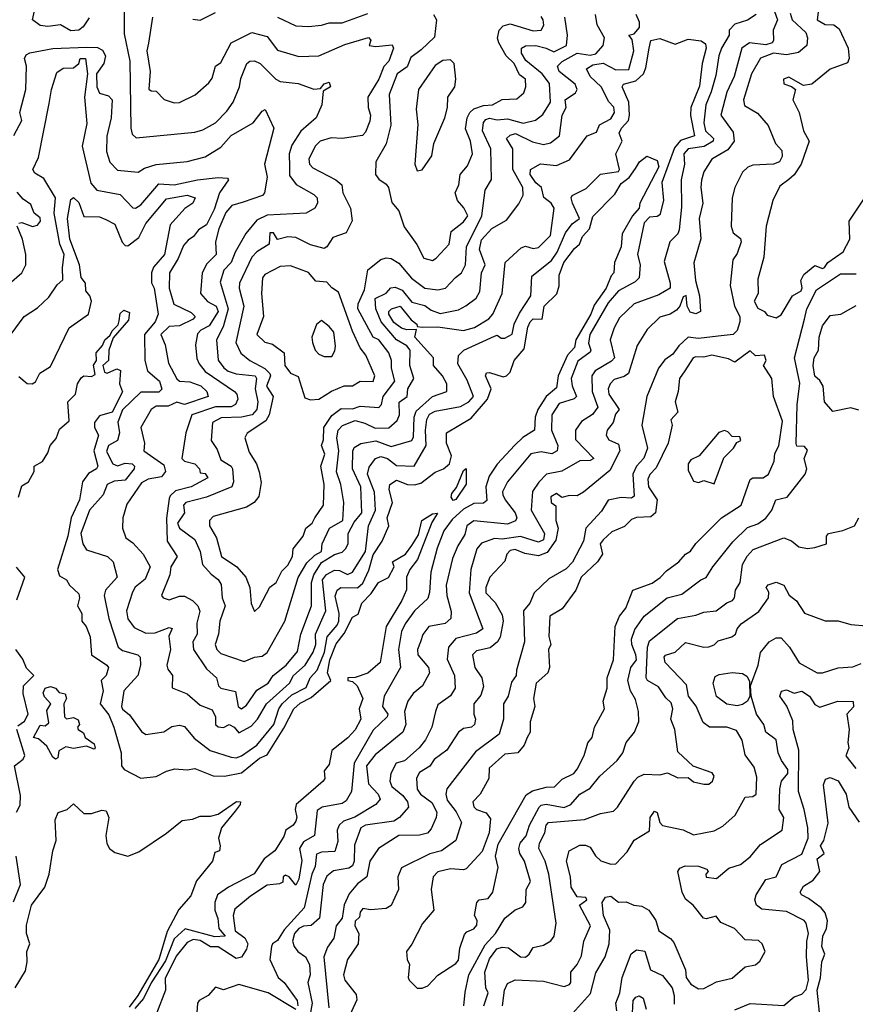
# Model space of a CAD drawing. Extents: x 1995148 to 2088947, y 769131 to 906009.
# Tile 93 of 256: x 2016226 to 2019462, y 799921 to 803735. Entities that reach past the tile are written whole.
import ezdxf

# ---------------------------------------------------------------- set-up
doc = ezdxf.new("R2010")
doc.units = 0

msp = doc.modelspace()

# ---------------------------------------------------------------- linework, layer by layer
at = {"layer": '0CON05XD'}
for points in [[(2016630.9, 803895), (2016630.4, 803680.4)], [(2019114.5, 803865), (2019160.8, 803735), (2019143.3, 803695), (2019145.6, 803655), (2019140, 803645), (2019115, 803637.2), (2019052, 803645), (2019023.1, 803625), (2018993.4, 803515), (2018964, 803455), (2018941.1, 803365), (2018989.1, 803299.1), (2018992.7, 803265), (2018968.9, 803231.1), (2018905.8, 803195), (2018874.8, 803145.2), (2018866, 803114), (2018863.3, 803085), (2018871.8, 803025), (2018857.1, 802965), (2018864.3, 802885.7), (2018837, 802793), (2018842.5, 802725), (2018858.9, 802665), (2018862.5, 802605), (2018845, 802595.6), (2018822.4, 802602.4), (2018810.3, 802625), (2018806.7, 802666.7), (2018795, 802661.5), (2018782, 802625), (2018769.5, 802610.5), (2018745, 802593.8), (2018705, 802582.7), (2018655.5, 802535), (2018616.8, 802473.2), (2018584.3, 802365), (2018567.2, 802352.8), (2018528.3, 802341.7), (2018513.2, 802325), (2018504.6, 802305), (2018508.1, 802285), (2018548, 802225), (2018532.9, 802207.1), (2018524.1, 802175), (2018501.1, 802145), (2018497.1, 802125), (2018507.5, 802107.5), (2018545, 802090.9), (2018549.8, 802065), (2018511.1, 801988.9), (2018409.2, 801905), (2018385, 801891.1), (2018355, 801891.5), (2018325, 801883.8), (2018305, 801899.4), (2018282.8, 801887.2), (2018283.8, 801865), (2018301.7, 801851.7), (2018302.9, 801795), (2018312, 801765), (2018301.7, 801718.3), (2018268.8, 801671.2), (2018235, 801657.9), (2018182.4, 801667.6), (2018145, 801682.2), (2018125, 801679), (2018113.1, 801665), (2018105, 801637.1), (2018046.5, 801575), (2018030.8, 801535), (2018031.7, 801515), (2018067.3, 801477.3), (2018095, 801429.4), (2018098.9, 801405), (2018086.4, 801343.6), (2018076.7, 801325), (2018048.1, 801301.9), (2017995, 801290), (2017980, 801275), (2017988.9, 801225), (2018015.5, 801185), (2018021.7, 801151.7), (2018012.1, 801117.9), (2017984.3, 801085), (2017984.6, 801045), (2017991.1, 801025), (2017986.9, 801005), (2017976.2, 800995), (2017945, 800988.9), (2017925, 800975.7), (2017880, 800905), (2017831.2, 800868.8), (2017815, 800843.3), (2017775, 800818.8), (2017763, 800797), (2017765, 800753.8), (2017777.8, 800735), (2017822.7, 800702.7), (2017841.2, 800665), (2017838.9, 800645), (2017819.8, 800600.2), (2017805, 800584.4), (2017775, 800575.5), (2017695, 800574.6), (2017615.8, 800524.2), (2017582.5, 800475), (2017570, 800415), (2017535, 800386.9), (2017501.5, 800348.5), (2017483.3, 800306.7), (2017475.1, 800254.9), (2017452.4, 800225), (2017442.8, 800177.2), (2017417.8, 800142.2), (2017404.5, 800105), (2017422.8, 799907.2)], [(2016203.9, 803286.1), (2016234.4, 803345), (2016227.1, 803375), (2016250.5, 803465), (2016252.5, 803555), (2016245.6, 803585), (2016251.3, 803598.7), (2016265, 803606.7), (2016355, 803623.6), (2016485, 803629.1), (2016528, 803628), (2016546.8, 803616.7), (2016558.8, 803595), (2016552.7, 803565), (2016524.1, 803525.9), (2016524.9, 803475.1), (2016535, 803451), (2016570.3, 803440.3), (2016584.5, 803425), (2016580, 803355), (2016563.6, 803283.6), (2016562.2, 803225), (2016575, 803183.8), (2016605, 803151.9), (2016685, 803144.3), (2016709.8, 803160.2), (2016755, 803174.4), (2016875, 803185.5), (2016945, 803204.4), (2017005, 803241.1), (2017045, 803286), (2017130.8, 803335), (2017165, 803381.2), (2017176.7, 803386.7), (2017210.8, 803315), (2017174.3, 803175), (2017184.3, 803125), (2017174, 803065), (2017166.3, 803053.7), (2017091.4, 803028.6), (2017047.5, 803015), (2017025, 802988.6), (2016997.1, 802925), (2016984.3, 802875), (2016986.7, 802825), (2016950.4, 802789.6), (2016933.3, 802755), (2016926.7, 802675), (2016953.3, 802643.3), (2016987.1, 802625), (2016994.8, 802605), (2016960.3, 802549.7), (2016927.7, 802532.2), (2016915, 802518.1), (2016906.8, 802475), (2016912.5, 802422.5), (2016921.5, 802401.5), (2016945, 802372.7), (2017057.5, 802295), (2017066.9, 802285), (2017071.5, 802265), (2017062.2, 802245), (2017044.8, 802235.2), (2016984.9, 802235.1), (2016892.5, 802205), (2016869.5, 802135), (2016854, 802035), (2016864.5, 802024.5), (2016904.7, 802014.7), (2016922, 801995), (2016925, 801980), (2016945, 801976.7), (2016955, 801960), (2016890.8, 801925), (2016829.4, 801910.6), (2016808.8, 801891.2), (2016805, 801880), (2016795.4, 801804.6), (2016797.1, 801715), (2016835.6, 801655), (2016812, 801615), (2016807.9, 801585), (2016776, 801505), (2016782.5, 801495), (2016805, 801487.1), (2016845, 801502.2), (2016865, 801502.2), (2016896, 801485), (2016916, 801465), (2016924.1, 801444.1), (2016912.7, 801397.3), (2016912.9, 801355), (2016896.2, 801325), (2016898.9, 801295), (2016950.1, 801220.1), (2016988, 801185), (2016995.7, 801155), (2017005, 801145.7), (2017062, 801132), (2017072.9, 801075), (2017078.8, 801068.8), (2017085, 801066), (2017105, 801079.2), (2017145, 801138.2), (2017189.1, 801165), (2017207.5, 801195), (2017257.9, 801235), (2017302.3, 801287.7), (2017315.3, 801354.7), (2017356.3, 801465), (2017355.7, 801555), (2017365.2, 801584.8), (2017395, 801632), (2017445, 801663.8), (2017475, 801672.1), (2017488.5, 801685), (2017497.7, 801705), (2017498.2, 801745), (2017521.7, 801788.3), (2017550.6, 801825), (2017547.7, 801925), (2017515.2, 801995), (2017516.6, 802063.4), (2017522, 802078), (2017546.8, 802093.2), (2017605, 802103.8), (2017665, 802082.2), (2017744.7, 802105.3), (2017751.3, 802118.7), (2017753.5, 802195), (2017762, 802218), (2017825, 802275.5), (2017880, 802295), (2017880.4, 802325), (2017863.4, 802355), (2017828.8, 802395), (2017828.9, 802425), (2017756.4, 802505), (2017762.5, 802535), (2017725, 802533.9), (2017705, 802539.7), (2017675, 802561.5), (2017655.5, 802595), (2017655.7, 802605), (2017666, 802615), (2017700, 802625), (2017742.4, 802572.4), (2017764.4, 802555), (2017766, 802546), (2017785, 802544.4), (2017845, 802544.7), (2017945, 802530.8), (2017987.2, 802542.8), (2018043.3, 802576.7), (2018058.9, 802595), (2018095, 802674), (2018106.2, 802795), (2018168.3, 802851.7), (2018185, 802858.1), (2018215, 802848.5), (2018235, 802852.1), (2018281.1, 802898.9), (2018296.2, 803005), (2018284.5, 803025), (2018256.4, 803046.4), (2018247.3, 803085), (2018225, 803103.3), (2018203.5, 803135), (2018204.7, 803155.3), (2018243, 803177), (2018305, 803170), (2018355, 803191.8), (2018424, 803285), (2018460, 803300), (2018471.7, 803328.3), (2018515, 803350.6), (2018529.7, 803375), (2018526.5, 803396.5), (2018507.4, 803417.4), (2018478.2, 803475), (2018435.5, 803515), (2018420.8, 803545), (2018445, 803560.4), (2018485, 803566.3), (2018535, 803541.1), (2018585, 803542.5), (2018604.2, 803615), (2018597.9, 803657.9), (2018584.4, 803675.6), (2018605, 803680), (2018626.2, 803705), (2018626, 803725), (2018614, 803755)], [(2016425, 803692.2), (2016385, 803715.4), (2016335, 803708.4), (2016305, 803712), (2016276.2, 803735), (2016287.1, 803787.1)], [(2016630.4, 803680.4), (2016652.9, 803575), (2016656.7, 803315), (2016662, 803292), (2016676.9, 803276.9), (2016905, 803300), (2016935, 803308.6), (2016984, 803335), (2017028.8, 803381.2), (2017052.5, 803415), (2017077.5, 803475), (2017082.2, 803507.8), (2017106.2, 803565), (2017117.5, 803575), (2017135, 803575.7), (2017158, 803565), (2017218.6, 803505), (2017235, 803495.6), (2017305, 803488.2), (2017365, 803465.5), (2017391.2, 803468.8), (2017405, 803486.2), (2017425, 803493.3), (2017430, 803475), (2017402, 803458), (2017396.7, 803405), (2017374.6, 803355.4), (2017315, 803302.7), (2017280.6, 803249.4), (2017269.6, 803215), (2017271, 803165), (2017271.5, 803131.5), (2017296.6, 803096.6), (2017365, 803057.9), (2017377.8, 803045), (2017380, 803025), (2017368.6, 803005), (2017335, 802985.6), (2017185, 802978.5), (2017145, 802958.2), (2017102.5, 802907.5), (2017060.5, 802835), (2017045.5, 802795), (2017016.9, 802765), (2017002.3, 802717.7), (2017033.8, 802615), (2017014.7, 802545), (2016988.5, 802495), (2016995, 802416.2), (2017016.4, 802386.4), (2017033.6, 802373.7), (2017065, 802363.4), (2017138.2, 802355), (2017142.7, 802345), (2017137.5, 802305), (2017148.7, 802255), (2017144.6, 802225.4), (2017126, 802204), (2017084.8, 802195.2), (2017006.6, 802193.4), (2016973.3, 802175), (2016967.5, 802105), (2016990.4, 802070.4), (2017005, 802030), (2017045, 802005.4), (2017050.7, 801995), (2017054.1, 801945), (2017047.8, 801925), (2016949.2, 801885), (2016869.2, 801865), (2016860.4, 801855), (2016864.5, 801825), (2016837.5, 801785), (2016845, 801765.6), (2016905, 801721.9), (2016925.3, 801675), (2016934.4, 801624.4), (2016967.5, 801587.5), (2016995, 801567.1), (2017006.7, 801546.7), (2017010.5, 801495), (2017022.3, 801465), (2017001.9, 801405), (2016995.8, 801355), (2016983.1, 801315), (2016989.5, 801295), (2017005, 801279.4), (2017095, 801249.2), (2017135, 801265.8), (2017165, 801270), (2017185, 801284), (2017253.6, 801405), (2017305, 801574), (2017338.7, 801631.3), (2017369, 801661), (2017395.3, 801675), (2017398, 801705), (2017425.5, 801765), (2017477.5, 801795), (2017481.2, 801865), (2017470, 801935), (2017453.5, 801983.5), (2017461.9, 802065), (2017454.7, 802114.7), (2017459.3, 802145), (2017476.5, 802163.5), (2017525, 802181.9), (2017562.6, 802172.6), (2017603.1, 802153.1), (2017655.8, 802154.2), (2017687.5, 802182.5), (2017696.5, 802205), (2017696.1, 802253.9), (2017726.2, 802275), (2017729.2, 802305), (2017753.1, 802345), (2017736.7, 802395), (2017738.2, 802455), (2017725, 802471.8), (2017685.9, 802495), (2017625.8, 802565), (2017605.7, 802615), (2017603.3, 802655), (2017645, 802676), (2017663.6, 802696.4), (2017680.8, 802699.2), (2017707.5, 802687.5), (2017745, 802640.9), (2017795, 802628.1), (2017819.5, 802609.5), (2017855, 802596.9), (2017925, 802611.2), (2017953.3, 802626.7), (2017994, 802656), (2018007.8, 802682.2), (2018014.2, 802755), (2018028.9, 802785), (2018006.4, 802845), (2018015, 802882.5), (2018055, 802926.2), (2018111.7, 802958.3), (2018158.5, 803021.5), (2018175.9, 803055), (2018174.1, 803085), (2018136.2, 803155), (2018136, 803235), (2018111.4, 803275), (2018125, 803288.1), (2018145.8, 803294.2), (2018211.7, 803261.7), (2018255, 803251.2), (2018282.3, 803257.7), (2018316.5, 803285), (2018327.3, 803365), (2018342.1, 803395), (2018339.1, 803425), (2018378.4, 803451.6), (2018384.5, 803465), (2018376.7, 803485), (2018315.5, 803535), (2018308.2, 803555), (2018327.2, 803572.8), (2018385, 803605.2), (2018435, 803597.3), (2018457.7, 803602.3), (2018485.5, 803635), (2018491.1, 803665), (2018462.5, 803715), (2018455.7, 803755)], [(2016897, 803737), (2016925, 803733.8), (2016985, 803762.9)], [(2017225, 803744.4), (2017295, 803711.9), (2017345, 803708.9), (2017395, 803713.3), (2017425, 803722.5), (2017475, 803723.5), (2017575, 803759.2)], [(2017828, 803755), (2017840, 803735), (2017832.5, 803667.5), (2017781.4, 803618.6), (2017740.7, 803589.3), (2017727, 803553), (2017688.4, 803525), (2017657.1, 803445), (2017663.7, 803326.3), (2017645, 803253.8), (2017605.8, 803185), (2017604.1, 803135.9), (2017616.8, 803116.8), (2017645, 803098), (2017654, 803085), (2017667.1, 803027.1), (2017694.2, 802994.2), (2017715, 802932.5), (2017763.9, 802863.9), (2017791.1, 802811.1), (2017825, 802802), (2017838.7, 802811.3), (2017889.5, 802865), (2017897.5, 802915), (2017945, 802951.8), (2017961.8, 802975), (2017946.3, 803006.3), (2017922, 803035), (2017912, 803065), (2017927.1, 803095), (2017932.2, 803135), (2017960.5, 803169.5), (2017979.2, 803215), (2017971.6, 803265), (2017952.3, 803312.2), (2017959.2, 803355), (2017968.8, 803375), (2017985, 803390.4), (2018022.3, 803402.3), (2018056.7, 803405), (2018095, 803425.7), (2018150.9, 803429.1), (2018178, 803452), (2018186.4, 803475), (2018184.5, 803505), (2018161.9, 803521.9), (2018141.2, 803565), (2018110.5, 803595), (2018081.1, 803645), (2018076.6, 803663.4), (2018083.5, 803695), (2018098.6, 803711.4), (2018125, 803719.3), (2018215, 803692.2), (2018245.6, 803695), (2018256, 803714), (2018252.7, 803735), (2018245, 803747.7)], [(2019078.5, 803755), (2019045, 803733.3), (2018995, 803718.1), (2018973.8, 803695), (2018974, 803675), (2018943.8, 803625), (2018933.1, 803595), (2018921.4, 803518.6), (2018904.3, 803455.7), (2018882.7, 803405), (2018875.3, 803335), (2018881.9, 803305), (2018913.1, 803275), (2018911.5, 803265), (2018876.2, 803243.8), (2018814.8, 803235.2), (2018798.2, 803215), (2018800, 803175), (2018787.3, 803115), (2018788.9, 803008.9), (2018779.3, 802920.7), (2018774.4, 802905), (2018744.2, 802875), (2018721.2, 802798.8), (2018745.6, 802715), (2018744.4, 802695.6), (2018701.2, 802668.8), (2018605, 802634.3), (2018549.2, 802580.8), (2018528.1, 802541.9), (2018513.1, 802495), (2018529.1, 802425), (2018517.8, 802412.2), (2018454.6, 802375.4), (2018441.8, 802355), (2018442.5, 802295), (2018465, 802234), (2018444.8, 802205.2), (2018401.4, 802178.6), (2018378.1, 802145), (2018378.9, 802108.9), (2018450, 802035), (2018435, 802026.9), (2018395, 802026.5), (2018325, 801986.7), (2018266, 801974), (2018236.1, 801943.9), (2018212.6, 801907.4), (2018206.2, 801835), (2018257.8, 801745), (2018255, 801720.8), (2018235, 801710.5), (2018165, 801732.8), (2018095, 801723.1), (2018065, 801725.4), (2018015, 801707.1), (2017996.2, 801685), (2017973.5, 801605), (2017966.5, 801515), (2018019.4, 801375), (2017995, 801359.1), (2017915, 801337.7), (2017886.5, 801305), (2017882.2, 801257.8), (2017910, 801195), (2017911.9, 801145), (2017894.6, 801115.4), (2017845, 801081.5), (2017835.9, 801055)], [(2019209.4, 803760.6), (2019217.9, 803735), (2019270.6, 803685), (2019277.1, 803665), (2019274.3, 803635), (2019241.8, 803608.2), (2019195, 803598.7), (2019145, 803605.2), (2019095, 803585.6), (2019060, 803525), (2019028.5, 803425), (2019032.5, 803402.5), (2019082.7, 803372.7), (2019125, 803325.7), (2019153.1, 803255), (2019177.9, 803227.9), (2019178.1, 803205), (2019167.8, 803185), (2019145, 803175.3), (2019065, 803171.2), (2019046, 803164), (2019025.5, 803145), (2018995.4, 803084.6), (2018985.4, 803045), (2018981.1, 802935), (2018988.9, 802908.9), (2019017.1, 802887.1), (2019019.5, 802875), (2019005, 802830), (2018987.5, 802805), (2018977.5, 802705), (2018994.4, 802625), (2019015.3, 802585), (2019015.4, 802565), (2019005, 802531.2), (2018989.2, 802515), (2018930.8, 802509.2), (2018855, 802500), (2018815, 802505.6), (2018778.2, 802471.8), (2018755, 802440), (2018725, 802418), (2018700, 802385), (2018654.5, 802275), (2018635.7, 802165), (2018656.9, 802075), (2018643.3, 802036.7), (2018614.2, 802005), (2018600.2, 801975), (2018605, 801888.8), (2018595, 801881.2), (2018555, 801884.1), (2018505, 801874.4), (2018478.7, 801831.3), (2018417.9, 801765), (2018409.3, 801715), (2018366.3, 801633.7), (2018341.8, 801608.2), (2018275, 801569.5), (2018217.9, 801515), (2018202.1, 801475), (2018177.7, 801445), (2018180.5, 801325), (2018149.4, 801215)], [(2019319.4, 803775), (2019314.5, 803735), (2019345, 803716), (2019379.2, 803715), (2019399.5, 803699.5), (2019434.3, 803625), (2019438, 803585), (2019432, 803568), (2019365, 803542.9), (2019294.1, 803485.9), (2019260.7, 803480.7), (2019205, 803512), (2019184.3, 803505), (2019185, 803486.7), (2019215, 803476.7), (2019230, 803465), (2019220, 803425), (2019244.2, 803375), (2019260.8, 803305), (2019283.3, 803265), (2019251.9, 803175), (2019225, 803134.2), (2019204.1, 803115.9), (2019170.2, 803089.8), (2019142.2, 803035), (2019116.7, 802935), (2019107.5, 802815), (2019085, 802730), (2019085.7, 802675), (2019070, 802645), (2019085, 802617.5), (2019110, 802605), (2019120, 802590), (2019155, 802580), (2019175, 802591.2), (2019218.1, 802665), (2019252.3, 802685), (2019256.1, 802696.1), (2019251.1, 802725), (2019262.1, 802747.9), (2019305, 802783.5), (2019335, 802771.1), (2019342, 802775), (2019355.5, 802794.5), (2019415, 802836.2), (2019440.9, 802885), (2019438, 802955), (2019521.2, 803078.8)], [(2016495, 803742.5), (2016472.7, 803707.3), (2016455, 803694.5), (2016425, 803692.2)], [(2016725.3, 803644.7), (2016718.5, 803615), (2016731.9, 803535), (2016726.4, 803466.4), (2016735, 803459.5), (2016755, 803458), (2016785.5, 803425.5), (2016825, 803412.5), (2016845.5, 803414.5), (2016905.5, 803444.5), (2016958.9, 803491.1), (2016971, 803509), (2016984.4, 803555.6), (2017005, 803568.8), (2017044.6, 803645.4), (2017125, 803685.6), (2017185, 803670.6), (2017225, 803617.1), (2017307, 803593), (2017385, 803595.6), (2017485, 803638.8), (2017576.7, 803666.7), (2017585.7, 803655.7), (2017580, 803635), (2017605, 803631.2), (2017668, 803638), (2017673.8, 803625), (2017655.4, 803575), (2017636.8, 803553.2), (2017617.5, 803505), (2017574.4, 803435), (2017575.5, 803395), (2017584.4, 803365), (2017582.3, 803342.3), (2017565, 803300), (2017553.2, 803286.8), (2017475, 803274.6), (2017432.1, 803277.9), (2017390, 803265), (2017370.6, 803245), (2017345.6, 803195), (2017348.1, 803175), (2017360.8, 803160.8), (2017450, 803115), (2017473.8, 803095), (2017477.1, 803065), (2017506.9, 803005), (2017514.3, 802955.7), (2017490, 802910), (2017438.6, 802891.4), (2017416, 802855), (2017405, 802849.2), (2017352.6, 802862.6), (2017295, 802891.5), (2017265, 802894.4), (2017224.2, 802884.2), (2017209.2, 802909.2), (2017195, 802909.1), (2017192.9, 802865), (2017145, 802835.5), (2017125, 802815.5), (2017077.9, 802715), (2017076.2, 802695), (2017093.8, 802625), (2017063.8, 802485), (2017083.2, 802443.2), (2017118.1, 802415), (2017175, 802384.4), (2017195.3, 802365), (2017197.3, 802355), (2017182, 802315), (2017208, 802275), (2017191.9, 802205), (2017179.3, 802180.7), (2017106.8, 802133.2), (2017097.5, 802115), (2017115, 802060), (2017143.1, 802015), (2017153.1, 801983.1), (2017161.8, 801941.8), (2017152.2, 801887.8), (2017134.4, 801865), (2017105, 801847.3), (2016975, 801810.8), (2016961.9, 801795), (2016961.8, 801775), (2016988.3, 801728.3), (2017008.2, 801655), (2017067.1, 801615), (2017101.5, 801575), (2017117.8, 801535), (2017122.9, 801472.9), (2017135, 801442.5), (2017155, 801460), (2017195, 801536.7), (2017218.8, 801555), (2017241.2, 801598.8), (2017265, 801622), (2017282.5, 801655), (2017285.5, 801685), (2017324.5, 801735), (2017334.7, 801765.3), (2017358.9, 801785), (2017369.7, 801805), (2017403.3, 801855), (2017405.4, 801935), (2017392, 802005), (2017407.6, 802052.4), (2017395.3, 802085), (2017402.7, 802107.3), (2017404.1, 802155), (2017435, 802202.1), (2017471.4, 802228.6), (2017515, 802228), (2017545, 802238.6), (2017617.1, 802232.9), (2017627.1, 802245), (2017633.5, 802275), (2017678.7, 802335), (2017665.8, 802385), (2017666.4, 802415), (2017655.5, 802445), (2017617.3, 802495), (2017594.5, 802505), (2017535.3, 802615), (2017537.2, 802635), (2017561.6, 802688.4), (2017575, 802765.8), (2017625, 802806), (2017645, 802812.5), (2017665, 802809.4), (2017695, 802791.8), (2017744.1, 802734.1), (2017795, 802695.6), (2017845, 802688.8), (2017875.3, 802694.7), (2017913.3, 802736.7), (2017936.7, 802755), (2017952.9, 802785), (2017956.2, 802855), (2018015.5, 802975), (2018028.1, 803075), (2018053.6, 803116.4), (2018050.8, 803235), (2018018.2, 803305), (2018022.8, 803337.2), (2018031.3, 803348.7), (2018045, 803353.1), (2018075, 803346.8), (2018115, 803350.5), (2018175.2, 803334.8), (2018223.6, 803346.3), (2018252.1, 803367.9), (2018282.2, 803415), (2018277.5, 803487.5), (2018249.3, 803525), (2018186.5, 803576.5), (2018169, 803605), (2018169.7, 803625), (2018185, 803634.3), (2018225, 803634.8), (2018265.3, 803625.3), (2018295, 803610.3), (2018344.2, 803635), (2018346.9, 803675), (2018337.8, 803745)], [(2016740.5, 803745), (2016725.3, 803644.7)], [(2017925.6, 802434.4), (2017945.5, 802454.5), (2018065, 802508.8), (2018075, 802512.5), (2018090.8, 802500.8), (2018105, 802501.1), (2018133.4, 802516.6), (2018141.1, 802555), (2018161.8, 802598.2), (2018205.5, 802665), (2018208.8, 802741.2), (2018285, 802802.3), (2018307.6, 802835), (2018340.3, 802909.7), (2018365, 802944.6), (2018394.6, 802965), (2018366.8, 803025), (2018361.5, 803045), (2018365, 803053.8), (2018419.2, 803080.8), (2018475, 803136.5), (2018545, 803146.9), (2018548.8, 803155), (2018534.8, 803215), (2018558.9, 803265), (2018548, 803295), (2018557.1, 803315), (2018583.1, 803345), (2018587.2, 803365), (2018585.4, 803415), (2018558.6, 803475), (2018564, 803485), (2018611.8, 803498.2), (2018641.9, 803525), (2018651.4, 803548.6), (2018663.2, 803625), (2018669.6, 803655), (2018705, 803662.9), (2018765, 803639.7), (2018815, 803660.1), (2018865, 803653), (2018881.2, 803641.2), (2018884.3, 803625), (2018869, 803565), (2018858.2, 803478.2), (2018825.3, 803395), (2018824.1, 803364.1), (2018839.1, 803285), (2018785, 803267.2), (2018761.2, 803238.8), (2018713.2, 803105), (2018719.7, 803035), (2018705, 802978.8), (2018695, 802972.3), (2018665, 802970.7), (2018645, 802948.1), (2018618.9, 802825), (2018629.2, 802785), (2018624.4, 802735), (2018609.9, 802720.1), (2018544.6, 802685), (2018505, 802638.2), (2018433.6, 802515), (2018428.5, 802481.5), (2018438.4, 802455), (2018435, 802447.1), (2018387.5, 802412.5), (2018361.3, 802345), (2018365, 802316.2), (2018382, 802275), (2018373.2, 802266.8), (2018315, 802248.9), (2018286.2, 802205), (2018285.5, 802145), (2018310, 802085), (2018308, 802065), (2018286.3, 802053.7), (2018245, 802061.1), (2018205, 802053.6), (2018115.5, 801945), (2018096.1, 801906.1), (2018097.1, 801895), (2018105.7, 801875), (2018145.5, 801825), (2018151.4, 801805), (2018146.2, 801793.8), (2018115, 801780.7), (2017985, 801793.3), (2017957.1, 801775), (2017949.4, 801740.6), (2017922.6, 801697.4), (2017901.9, 801648.1), (2017877.1, 801545), (2017880, 801505), (2017897, 801443), (2017895.7, 801415), (2017873.8, 801396.2), (2017811.2, 801385), (2017787.1, 801352.9), (2017778.7, 801325), (2017766.3, 801295), (2017768.2, 801275), (2017809.2, 801225), (2017812.9, 801205), (2017785.7, 801155), (2017749.4, 801125), (2017729.5, 801095), (2017716.6, 801055), (2017721.3, 801005), (2017710.4, 800975), (2017602.7, 800887.3), (2017568.9, 800845), (2017576.9, 800775), (2017614.5, 800735), (2017622.2, 800715), (2017605.3, 800694.7), (2017523.9, 800646.1), (2017480.2, 800629.8), (2017463.6, 800615), (2017455.4, 800595), (2017458.7, 800551.3), (2017446.9, 800513.1), (2017395, 800510.3), (2017375, 800502.2), (2017370, 800455), (2017357.2, 800425), (2017328.2, 800295), (2017250.3, 800209.7), (2017225, 800167.5), (2017205.6, 800155), (2017200.8, 800145), (2017194.6, 800094.6), (2017227.3, 800025), (2017250, 800005), (2017301.1, 799935), (2017303.9, 799915)], [(2016192.7, 802517.3), (2016244, 802585), (2016295, 802619.2), (2016339.8, 802660.2), (2016371.5, 802708.5), (2016393.1, 802726.9), (2016391.5, 802775), (2016399, 802825), (2016382.3, 802865), (2016359.7, 802985), (2016364.7, 803045), (2016319.6, 803119.6), (2016285, 803140), (2016277.5, 803155), (2016299.1, 803200.9), (2016340.8, 803410.8), (2016348.9, 803465), (2016369.7, 803530.3), (2016395, 803548), (2016435, 803548.9), (2016455.8, 803565), (2016460.9, 803585), (2016481.1, 803585), (2016489.2, 803525), (2016477.5, 803435), (2016486.8, 803333.2), (2016468.5, 803245), (2016502.2, 803102.2), (2016525, 803074.4), (2016615, 803057.8), (2016665, 803006.9), (2016675, 803004.5), (2016695, 803017.5), (2016765, 803099.6), (2016824.1, 803095.9), (2016915.3, 803115.3), (2016995, 803123.7), (2017030.6, 803120.6), (2017034.3, 803115), (2017000.4, 803065), (2016979.8, 803000.2), (2016949.9, 802940.1), (2016919.1, 802920.9), (2016899.2, 802895), (2016879.3, 802880.7), (2016860.2, 802859.8), (2016839.6, 802810.4), (2016806.7, 802755), (2016804.5, 802695), (2016823.3, 802633.3), (2016890.6, 802600.6), (2016905.6, 802585), (2016898.1, 802575), (2016845, 802549.1), (2016805, 802547.1), (2016773.3, 802515), (2016790, 802475), (2016802.9, 802405), (2016834.5, 802344.5), (2016845.4, 802335.4), (2016885, 802331.8), (2016927.3, 802317.3), (2016951.2, 802295), (2016955.7, 802275), (2016865, 802244.7), (2016835, 802253.1), (2016801.6, 802238.4), (2016755, 802237.5), (2016735.6, 802225), (2016695.5, 802155), (2016709.4, 802095), (2016706.7, 802065), (2016785, 802011.1), (2016790.6, 801985), (2016775, 801964.8), (2016724.3, 801955.7), (2016698.4, 801941.6), (2016641.7, 801858.3), (2016625.9, 801805.9), (2016624.3, 801765), (2016637.3, 801727.3), (2016665, 801708), (2016704.3, 801665), (2016732, 801615), (2016712.2, 801567.8), (2016673.8, 801536.2), (2016662.6, 801517.4), (2016639.6, 801445), (2016645, 801414.2), (2016670.1, 801380.1), (2016715, 801358), (2016750.6, 801359.4), (2016805, 801380.8), (2016816.2, 801376.2), (2016803.2, 801346.8), (2016810.9, 801295), (2016796.4, 801235), (2016799.5, 801219.5), (2016817.5, 801195), (2016816.4, 801146.4), (2016875, 801124.2), (2016925, 801079.2), (2016971.1, 801061.1), (2016984.5, 801035), (2016984.3, 801005), (2016995, 800995.7), (2017015, 800992.9), (2017037.5, 801005), (2017056.2, 800995), (2017075, 800972.5), (2017122.3, 800997.7), (2017146.7, 801025), (2017181.5, 801085), (2017271.2, 801165), (2017286.2, 801195), (2017331.6, 801235), (2017362.2, 801285), (2017372.5, 801315), (2017372, 801355), (2017412.1, 801445), (2017398.9, 801565), (2017414.3, 801585.7), (2017445, 801603.2), (2017465, 801601.3), (2017495, 801586.4), (2017515, 801594.5), (2017565.2, 801675), (2017576.8, 801775), (2017603.7, 801835), (2017600, 801905), (2017573.5, 801975), (2017578.9, 802001.1), (2017603.8, 802035), (2017625, 802043.6), (2017651.1, 802035), (2017685, 802007.7), (2017754.1, 802005.9), (2017799.7, 802085), (2017798.1, 802145), (2017803.3, 802186.7), (2017813.3, 802206.7), (2017835, 802218.6), (2017932.9, 802237.1), (2017965.6, 802255), (2017983.1, 802275), (2017958.4, 802338.4), (2017922.6, 802402.6), (2017925.6, 802434.4)], [(2017765, 803149.2), (2017785, 803153.5), (2017822.1, 803207.9), (2017830.5, 803255), (2017872.2, 803355), (2017883.1, 803395), (2017884.5, 803435), (2017911.1, 803475), (2017914.5, 803505), (2017908.5, 803565), (2017895, 803580), (2017865, 803577.3), (2017835, 803557.3), (2017770.5, 803465), (2017761.4, 803388.6), (2017768.6, 803328.6), (2017756.4, 803175), (2017765, 803149.2)], [(2016222.7, 802352.7), (2016255, 802326), (2016275, 802324), (2016287.5, 802332.5), (2016304.3, 802365.7), (2016345, 802391.2), (2016418.5, 802541.5), (2016492.5, 802595), (2016504.2, 802645), (2016498.5, 802665), (2016482.2, 802685), (2016480.8, 802715), (2016465, 802736), (2016458.1, 802785), (2016420.3, 802885), (2016411.6, 802965), (2016425, 803038.8), (2016435, 803046.5), (2016455, 803027.1), (2016475, 802973.3), (2016535, 802971.1), (2016560.5, 802960.5), (2016595, 802942.5), (2016623.6, 802873.6), (2016635, 802860.6), (2016645, 802859.4), (2016688, 802892), (2016715, 802946.2), (2016795, 803041.5), (2016875, 803055.3), (2016906.2, 803045), (2016896.7, 803025), (2016866.2, 803003.8), (2016809.1, 802940.9), (2016787.1, 802825), (2016743.9, 802776.1), (2016736.5, 802755), (2016736.4, 802716.4), (2016747.4, 802695), (2016762.3, 802595), (2016750.9, 802565), (2016710, 802515), (2016710.4, 802415), (2016721.6, 802375), (2016768.2, 802335), (2016776.8, 802303.2), (2016765, 802292.2), (2016695, 802291.9), (2016625, 802223.4), (2016606.5, 802176.5), (2016612.9, 802135), (2016605.7, 802105), (2016570, 802085), (2016562, 802062), (2016586.9, 802015), (2016605, 802006.9), (2016635, 802016.8), (2016662.5, 802015), (2016671.4, 802005), (2016669.4, 801995), (2016635, 801950.9), (2016592.2, 801947.8), (2016565.5, 801935), (2016549.6, 801895), (2016497.2, 801835), (2016463.1, 801745), (2016470.6, 801705), (2016485, 801682), (2016566.1, 801656.1), (2016588.1, 801635), (2016604.2, 801575), (2016559.2, 801525), (2016553.1, 801505), (2016571.5, 801415), (2016607.5, 801305), (2016625, 801291.6), (2016684, 801275), (2016692.5, 801265), (2016693.5, 801235), (2016683.3, 801195), (2016630, 801135), (2016620.8, 801075), (2016625, 801064.4), (2016652.1, 801042.1), (2016697.8, 800977.8), (2016715, 800966.2), (2016785, 800976.7), (2016815, 800997.5), (2016845, 801002.5), (2016865, 800996.9), (2016902.3, 800952.3), (2016964.1, 800904.1), (2017045, 800878), (2017065, 800876.1), (2017085, 800883.2), (2017144.6, 800925), (2017210.3, 801005), (2017229.5, 801065), (2017242.4, 801085), (2017280.7, 801119.3), (2017335, 801148.2), (2017351.5, 801185), (2017377.8, 801215), (2017406.2, 801285), (2017417.4, 801345), (2017455, 801389.1), (2017461.8, 801405), (2017463.2, 801435), (2017447.8, 801502.2), (2017455, 801525.8), (2017470, 801535), (2017535, 801534.2), (2017555, 801551.8), (2017577.9, 801602.1), (2017595, 801662.7), (2017630, 801715), (2017655.5, 801775), (2017649.1, 801805), (2017669.4, 801865), (2017657.3, 801915), (2017659.4, 801935), (2017685, 801951.5), (2017728.6, 801935), (2017755, 801932.7), (2017779.8, 801940.2), (2017835, 801982.7), (2017867.1, 801995), (2017890.8, 802015), (2017898, 802045), (2017878.7, 802095), (2017878.6, 802135), (2017975, 802191.3), (2018038.1, 802265), (2018052.4, 802305), (2018030.6, 802355), (2018033.4, 802366.6), (2018045, 802368.9), (2018098.5, 802351.5), (2018110.8, 802355), (2018125, 802370), (2018141.2, 802415), (2018179.3, 802460.7), (2018193.7, 802543.7), (2018203.2, 802565), (2018215, 802576.5), (2018249.4, 802575), (2018257.1, 802625), (2018306.6, 802673.4), (2018315.4, 802704.6), (2018315.4, 802745), (2018333.9, 802795), (2018375, 802849.4), (2018394.2, 802865), (2018405.8, 802895), (2018433.2, 802925), (2018445, 802972.5), (2018531.2, 803058.8), (2018555, 803100), (2018586.7, 803123.3), (2018611.4, 803158.6), (2018625.8, 803185), (2018655, 803206.7), (2018695, 803189.1), (2018701.3, 803165), (2018627.5, 803025), (2018625.5, 803005), (2018599.1, 802975), (2018559.4, 802905), (2018555.5, 802855), (2018530, 802795), (2018527.1, 802755), (2018516.5, 802743.5), (2018496.6, 802695), (2018450.2, 802629.8), (2018437.6, 802595), (2018380.2, 802495), (2018374.7, 802465), (2018347.5, 802435), (2018311.5, 802355), (2018305, 802309.4), (2018265.3, 802275), (2018233.2, 802225), (2018222.8, 802195), (2018219.1, 802145), (2018175, 802116.2), (2018143.6, 802086.4), (2018075, 802013.6), (2018043.7, 801966.3), (2018031.9, 801925), (2018035, 801872.5), (2018021.7, 801861.7), (2017985, 801860.3), (2017945, 801838.4), (2017900.5, 801799.5), (2017868.2, 801755), (2017842.3, 801687.7), (2017818.2, 801595), (2017813.5, 801516.5), (2017806.8, 801493.2), (2017755, 801445.4), (2017718.5, 801395), (2017704.5, 801365), (2017692.7, 801295), (2017700.8, 801225), (2017637.9, 801115), (2017631.2, 801075), (2017651.5, 801045), (2017649.1, 801035), (2017595, 800983.3), (2017521.9, 800855), (2017510.5, 800745), (2017490.7, 800709.3), (2017475, 800698.1), (2017398, 800685), (2017378.5, 800671.5), (2017367.3, 800575), (2017325, 800549.7), (2017310.4, 800525), (2017318.3, 800478.3)], [(2016223.6, 802946.4), (2016235, 802950), (2016275.9, 802934.1), (2016295, 802938.8), (2016307.1, 802955), (2016305, 802967.5), (2016282, 802985), (2016269.4, 803019.4), (2016240.3, 803040.3), (2016217.1, 803067.1)], [(2016185, 802712.5), (2016234.4, 802755), (2016250, 802785), (2016250, 802825), (2016236.7, 802885), (2016216.7, 802935)], [(2017353, 802263), (2017385, 802264.5), (2017434.1, 802295.9), (2017483.1, 802316.9), (2017515, 802316.9), (2017545, 802334.4), (2017595, 802333.8), (2017601.9, 802355), (2017567.1, 802435), (2017544.3, 802464.3), (2017515, 802528.6), (2017460.2, 802680.2), (2017435, 802696.2), (2017415, 802718.8), (2017372.4, 802722.4), (2017345, 802756.4), (2017275, 802782.2), (2017235, 802779.2), (2017175, 802747.8), (2017167.1, 802735), (2017162.7, 802675), (2017170.8, 802585), (2017144.3, 802515), (2017175, 802485.8), (2017205, 802478.6), (2017250, 802445), (2017252.5, 802395), (2017275, 802366.2), (2017305, 802352.5), (2017330.3, 802270.3), (2017353, 802263)], [(2017945.5, 799914.5), (2017951.6, 799968.4), (2017965.3, 800035), (2018029.3, 800150.7), (2018068.7, 800195), (2018104.4, 800255), (2018145, 800287.1), (2018175, 800298.9), (2018185.6, 800315), (2018187.5, 800365), (2018203.8, 800396.2), (2018181.6, 800475), (2018163.1, 800505), (2018159.1, 800525), (2018164.7, 800545), (2018187.1, 800572.9), (2018200.8, 800615), (2018237.7, 800685), (2018245, 800692.9), (2018265, 800695.9), (2018335, 800683.7), (2018360, 800695), (2018395.6, 800735), (2018435, 800758.1), (2018472.9, 800805), (2018539.2, 800865), (2018562, 800895), (2018574.2, 800935), (2018607.5, 800975), (2018623.2, 801016.8), (2018621.8, 801055), (2018611.3, 801101.3), (2018591.1, 801135), (2018580.8, 801175), (2018593.2, 801225), (2018614.6, 801255), (2018612, 801275), (2018596.7, 801315), (2018595.4, 801335.4), (2018607.8, 801372.2), (2018644.5, 801425), (2018733.8, 801495), (2018790.6, 801509.4), (2018863.8, 801565), (2018885, 801574), (2018910, 801615), (2018987.9, 801712.1), (2019045, 801767.3), (2019085, 801782.5), (2019115, 801804.5), (2019138.5, 801835), (2019154, 801875), (2019198.6, 801885), (2019267.5, 801975), (2019274.5, 801995), (2019263.3, 802035), (2019277, 802067), (2019265, 802081.2), (2019235, 802083.3), (2019233.2, 802093.2), (2019237.2, 802242.8), (2019247.4, 802327.4), (2019227.1, 802425), (2019265.3, 802574.7), (2019274.7, 802615.3), (2019311.9, 802688.1), (2019405, 802750.5), (2019465, 802750)], [(2016221.2, 801885), (2016235, 801930), (2016260, 801945), (2016282.5, 801985), (2016282.5, 802005), (2016315, 802024), (2016335, 802056.7), (2016343.9, 802086.1), (2016367.2, 802112.8), (2016381, 802149), (2016418.3, 802181.7), (2016412.7, 802255), (2016442.2, 802285), (2016450, 802325), (2016465, 802347.5), (2016475, 802355.6), (2016505, 802352.3), (2016519, 802361), (2016512.7, 802397.3), (2016523.3, 802415), (2016522, 802445), (2016547.1, 802472.9), (2016555.6, 802495), (2016577.3, 802512.7), (2016585, 802530), (2016607.3, 802552.7), (2016610.9, 802569.1), (2016615, 802596.7), (2016629.5, 802610.5), (2016651.2, 802601.2), (2016648.3, 802571.7), (2016587.9, 802502.1), (2016571.1, 802455), (2016570.8, 802415), (2016548.1, 802395), (2016555, 802370), (2016565, 802366), (2016603, 802383), (2016616.2, 802376.2), (2016612.5, 802325), (2016623.8, 802293.8), (2016584.4, 802215), (2016535, 802201.1), (2016516.2, 802175), (2016516.4, 802155), (2016531.6, 802125), (2016513.6, 802065), (2016528.5, 802005), (2016524.2, 801995), (2016493, 801977), (2016469.4, 801945), (2016458.1, 801875), (2016425.7, 801805), (2016413.3, 801735), (2016372.7, 801605), (2016381.1, 801581.1), (2016407.5, 801565), (2016418.8, 801545), (2016455, 801511.2), (2016457.3, 801495), (2016450, 801465), (2016466.9, 801435), (2016467.5, 801405), (2016484.2, 801385), (2016498.6, 801345), (2016504.6, 801274.6), (2016564.2, 801235), (2016570, 801225), (2016560.8, 801195), (2016541.5, 801175), (2016549.2, 801135), (2016538.5, 801085), (2016572, 801042), (2016591.1, 800995), (2016618.7, 800895), (2016621.2, 800845), (2016630.5, 800830.5), (2016695, 800797.1), (2016755, 800802.9), (2016795, 800824.2), (2016827, 800833), (2016875, 800829.2), (2016905, 800834.3), (2016975, 800805.5), (2017020, 800805), (2017085, 800817.6), (2017155, 800874.7), (2017185, 800887.9), (2017249.5, 800990.5), (2017287.9, 801065), (2017313, 801087), (2017355, 801109.1), (2017431.4, 801175), (2017417.8, 801205), (2017427.5, 801255), (2017452.2, 801317.8), (2017482.8, 801357.2), (2017515, 801420), (2017537.5, 801432.5), (2017551.1, 801475), (2017587.4, 801512.6), (2017615.6, 801554.4), (2017655, 801573.8), (2017675.8, 801615), (2017670, 801635), (2017720, 801665), (2017745, 801698.5), (2017771, 801739), (2017783.6, 801795), (2017825, 801821.1), (2017843.6, 801823.6), (2017822.7, 801787.3), (2017766.5, 801643.5), (2017736.9, 801605), (2017723.5, 801575), (2017723.8, 801526.2), (2017706.2, 801485), (2017645.5, 801385), (2017622.5, 801245), (2017575, 801203.3), (2017525, 801186.7), (2017497.5, 801185), (2017497.5, 801175), (2017515, 801170.8), (2017533.1, 801155), (2017555.6, 801105), (2017540.9, 801065), (2017547.3, 801025), (2017525.6, 800984.4), (2017496.9, 800953.1), (2017435.4, 800904.6), (2017425, 800850), (2017405.6, 800825), (2017408, 800795), (2017400.8, 800785), (2017296.7, 800695), (2017293.3, 800675), (2017300, 800645), (2017295, 800630), (2017285, 800614.2), (2017257.5, 800595), (2017249.2, 800570.8), (2017214.7, 800515.3), (2017173.6, 800485), (2017133.9, 800426.1), (2017034.3, 800375), (2016992.5, 800345), (2016981.8, 800315), (2016981.8, 800285), (2016993.3, 800253.3), (2016998, 800215), (2017021.4, 800185), (2016981.9, 800181.9), (2016866.7, 800213.3), (2016825, 800174.6), (2016790.5, 800089.5), (2016735, 800004.3), (2016706.1, 799943.9), (2016672.7, 799905)], [(2019475, 802222), (2019445, 802231.2), (2019375, 802217.5), (2019342.5, 802255), (2019336.9, 802315), (2019325, 802338), (2019304.6, 802354.6), (2019298.9, 802395), (2019302.9, 802425), (2019320, 802455), (2019322.5, 802505), (2019335, 802548.8), (2019365, 802589.2), (2019405.5, 802594.5), (2019465, 802627.5)], [(2017435, 802430), (2017447.1, 802452.9), (2017449.1, 802470.9), (2017442.2, 802525), (2017425, 802547.1), (2017395, 802569.2), (2017375, 802554), (2017357.5, 802505), (2017359.5, 802485), (2017370.6, 802455), (2017385, 802439.2), (2017405, 802430), (2017435, 802430)], [(2017785, 799983.3), (2017807.3, 799992.7), (2017845, 800034), (2017915, 800078.9), (2017925, 800092.2), (2017931.1, 800138.9), (2017948.5, 800191.5), (2017957.8, 800202.2), (2017985, 800213.1), (2017996.9, 800226.9), (2017997.5, 800245), (2017988, 800265), (2017996.2, 800315), (2018005, 800326), (2018039.7, 800330.3), (2018058.8, 800355), (2018078.8, 800451.2), (2018069.2, 800495), (2018078.9, 800541.1), (2018187.7, 800732.2), (2018211.6, 800748.4), (2018265, 800762.3), (2018296.9, 800763.1), (2018327, 800793), (2018372.5, 800815), (2018385, 800832), (2018411.9, 800885), (2018426.6, 800933.4), (2018442.5, 800955), (2018451.4, 800995), (2018490.8, 801065), (2018485.8, 801095), (2018500.8, 801145), (2018500.8, 801185), (2018526.2, 801255), (2018532.7, 801385), (2018548.5, 801425), (2018573.8, 801455), (2018600, 801525), (2018675, 801552.2), (2018706.2, 801573.8), (2018730.4, 801599.6), (2018778.9, 801635), (2018804.2, 801665), (2018823.9, 801676.1), (2018845, 801705.8), (2018944, 801806), (2019020, 801855), (2019055, 801954), (2019065, 801960.6), (2019105, 801960.9), (2019125.6, 801975), (2019147.1, 802025), (2019150, 802055), (2019166.2, 802083.8), (2019179.4, 802179.4), (2019144.5, 802275), (2019138.5, 802345), (2019106.2, 802395), (2019117.1, 802415), (2019110, 802435), (2019075, 802432.5), (2019055, 802452.5), (2018995, 802408.8), (2018971.4, 802421.4), (2018906.1, 802436.1), (2018875, 802427.9), (2018845, 802429.1), (2018834.4, 802425), (2018801.2, 802375), (2018781.5, 802345), (2018776.4, 802295), (2018764.3, 802255), (2018774.5, 802215), (2018748, 802185), (2018752.5, 802165), (2018736.9, 802095), (2018691.3, 801998.7), (2018666.3, 801973.7), (2018658, 801955), (2018660.8, 801925), (2018694.4, 801875), (2018688.6, 801825), (2018670.4, 801809.6), (2018615, 801806.2), (2018595, 801799.1), (2018567.6, 801772.4), (2018518.9, 801751.1), (2018485, 801720.8), (2018474.4, 801705), (2018482.7, 801665), (2018463.4, 801635), (2018400, 801575), (2018380, 801525), (2018326.7, 801453.3), (2018278.5, 801425), (2018275.6, 801345.6), (2018283.3, 801315), (2018273.8, 801295), (2018278.1, 801225), (2018270.8, 801205), (2018226.4, 801165), (2018216, 801105), (2018220.8, 801075), (2018202.9, 801015), (2018203.3, 800975), (2018191.2, 800955), (2018179.1, 800925), (2018155, 800895.6), (2018105, 800890.4), (2018044.7, 800835.3), (2018042.9, 800795), (2018009.4, 800735), (2017980.6, 800705), (2017985, 800686), (2017995, 800675.6), (2018032.2, 800662.2), (2018049.4, 800639.4), (2018044.2, 800585), (2018016.7, 800513.3), (2017955, 800446.2), (2017945, 800441.2), (2017895, 800445.7), (2017845, 800433.5), (2017826.9, 800415), (2017819.1, 800365), (2017830, 800285), (2017785.6, 800234.4), (2017745, 800153.3), (2017724.2, 800125), (2017726.7, 800095), (2017736, 800075), (2017730, 800025), (2017733.8, 800015), (2017765, 799983.3), (2017785, 799983.3)], [(2018915, 801937.5), (2018952.4, 802037.6), (2018990, 802075), (2019003, 802097), (2019018.8, 802105), (2019015, 802118.8), (2018985, 802120), (2018968.3, 802138.3), (2018955, 802143.3), (2018934.1, 802135.9), (2018856.7, 802045), (2018825, 802030), (2018814.2, 802015), (2018815, 801990), (2018835, 801947.5), (2018855, 801942.5), (2018875, 801950), (2018915, 801937.5)], [(2017905, 801872.3), (2017897.5, 801885), (2017900.1, 801899.9), (2017917.1, 801922.9), (2017945, 801988.8), (2017955, 801996.2), (2017955, 801935.8), (2017915, 801876.5), (2017905, 801872.3)], [(2018022.9, 799915), (2018039.7, 799965), (2018031.8, 799985), (2018026.8, 800045), (2018045, 800096.7), (2018074.1, 800135.9), (2018095, 800142.1), (2018119.4, 800139.4), (2018165, 800105.3), (2018185, 800104.1), (2018199.5, 800115), (2018215, 800141.2), (2018255, 800150), (2018283, 800167), (2018295.6, 800184.4), (2018303.1, 800235), (2018275.5, 800424.5), (2018261.5, 800475), (2018236.2, 800525), (2018238.7, 800545), (2018259.5, 800585), (2018264.6, 800615), (2018274.4, 800625), (2018413.5, 800636.5), (2018475, 800660.5), (2018525, 800669.6), (2018541.2, 800685), (2018605, 800785.8), (2018619.8, 800800.2), (2018645, 800811.8), (2018705, 800810), (2018735, 800816.9), (2018775, 800798.6), (2018815, 800800), (2018835, 800783.3), (2018875, 800773.3), (2018895, 800773.8), (2018908.8, 800785), (2018916, 800805), (2018907.7, 800817.7), (2018833.9, 800843.9), (2018775, 800898.8), (2018763.1, 800985), (2018747.8, 801025), (2018755.6, 801065), (2018749.2, 801089.2), (2018728, 801108), (2018700.3, 801150.3), (2018657.1, 801175), (2018651.8, 801185), (2018657.9, 801305), (2018665, 801329.2), (2018774, 801415), (2018845, 801427.9), (2018875, 801440), (2018923.3, 801445), (2018965, 801476.2), (2018986.7, 801485), (2018993.8, 801495), (2018997.5, 801525), (2019016.7, 801555), (2019024.5, 801625), (2019042.9, 801657.1), (2019067, 801683), (2019185, 801727.5), (2019215, 801716.2), (2019242.7, 801692.7), (2019276.4, 801686.4), (2019305, 801690), (2019350, 801705), (2019350, 801735), (2019357.5, 801745), (2019413.9, 801756.1), (2019459.2, 801775), (2019475.5, 801805)], [(2016215, 801487.5), (2016246.7, 801575), (2016214, 801614)], [(2018095.6, 799915), (2018103.6, 799975), (2018115, 800001.2), (2018145, 800015.8), (2018255, 800010), (2018335, 799990), (2018355, 799997.5), (2018360, 800005), (2018360, 800045), (2018384.5, 800075), (2018401.2, 800108.8), (2018410.5, 800165), (2018436.7, 800225), (2018394.2, 800305), (2018422.5, 800325), (2018418.8, 800335), (2018385, 800336.9), (2018361.1, 800375), (2018359.4, 800415), (2018343.1, 800475), (2018354.5, 800515.5), (2018395, 800537.5), (2018417, 800537), (2018435, 800529.2), (2018455.7, 800495.7), (2018476.9, 800476.9), (2018515, 800463.1), (2018534.4, 800465.6), (2018578, 800512), (2018605, 800556.7), (2018665, 800593.3), (2018667.8, 800645), (2018685, 800669.4), (2018695, 800664), (2018704.4, 800625), (2018715, 800613.6), (2018795, 800596.7), (2018835, 800577.1), (2018915, 800592.5), (2018948.5, 800611.5), (2018996.3, 800653.7), (2019035, 800723.3), (2019065, 800725.8), (2019078.1, 800735), (2019081.2, 800801.2), (2019069.7, 800839.7), (2019035, 800886.7), (2019023.9, 800943.9), (2019001.9, 800981.9), (2018964.6, 800994.6), (2018896.7, 800995), (2018873.1, 801013.1), (2018845.4, 801075.4), (2018815.5, 801115), (2018808.4, 801158.4), (2018725.6, 801245), (2018721.8, 801265), (2018726.4, 801273.6), (2018765, 801284.5), (2018805, 801321.9), (2018875, 801304.5), (2018895, 801305.6), (2018915, 801312.9), (2018931.3, 801328.7), (2018983.8, 801345), (2018998, 801355), (2019004.1, 801375.9), (2019020, 801395), (2019087.8, 801442.2), (2019125.4, 801495), (2019127.1, 801517.1), (2019116.2, 801535), (2019125, 801546), (2019155, 801556.2), (2019185, 801544), (2019206.4, 801506.4), (2019234.1, 801484.1), (2019265, 801436), (2019345, 801406.7), (2019395, 801406.7), (2019445, 801392), (2019505, 801387.5)], [(2018355, 799872.1), (2018436.9, 799963.1), (2018457.7, 800042.3), (2018493.9, 800105), (2018508.8, 800155), (2018511.4, 800208.6), (2018487.5, 800265), (2018482, 800315), (2018495, 800336.4), (2018515, 800339.2), (2018545, 800316), (2018575, 800318), (2018604.6, 800304.6), (2018635, 800301.1), (2018662.5, 800285), (2018690, 800245), (2018700.8, 800205), (2018746.1, 800176.1), (2018759.8, 800159.7), (2018804.3, 800055), (2018807.1, 800025), (2018825, 799998.9), (2018855, 799981.4), (2018875, 799982.2), (2018925, 800007.3), (2018985, 800021.8), (2019035, 800066.2), (2019075, 800073.8), (2019091.7, 800088.3), (2019112.5, 800125), (2019100.8, 800155), (2019087.6, 800167.6), (2019035, 800171.2), (2018994.5, 800214.5), (2018941.7, 800238.3), (2018922.7, 800262.7), (2018885, 800251.9), (2018874.5, 800254.5), (2018834.6, 800304.6), (2018805, 800327.5), (2018791.1, 800355), (2018774.2, 800435.8), (2018781.9, 800448.1), (2018802.9, 800457.1), (2018855, 800455.5), (2018887.5, 800445), (2018892.5, 800435), (2018883.3, 800425), (2018883.9, 800413.9), (2018925, 800408.8), (2018971.7, 800448.3), (2019017.1, 800462.9), (2019055, 800492), (2019095, 800540), (2019178.8, 800595), (2019185.5, 800645), (2019167.5, 800675), (2019169.2, 800755), (2019176.1, 800785), (2019201.1, 800815), (2019200.7, 800830.7), (2019175.5, 800865), (2019163.1, 800895), (2019156, 800945), (2019115.6, 800975), (2019107.5, 801005), (2019079.4, 801045), (2019058.8, 801115), (2019056.7, 801155), (2019085.5, 801235), (2019095, 801283.8), (2019128.6, 801325), (2019155, 801340.8), (2019175, 801340.5), (2019207.1, 801305), (2019244.1, 801244.1), (2019314.4, 801204.4), (2019335.5, 801204.5), (2019395, 801224.4), (2019452.3, 801227.7), (2019485, 801241.2)], [(2016219.8, 801000.2), (2016245, 801018.2), (2016258.8, 801045), (2016240.3, 801125), (2016240.8, 801155), (2016281.4, 801195), (2016252.6, 801222.6), (2016238.4, 801258.4), (2016211.4, 801295)], [(2018149.4, 801215), (2018148.1, 801195), (2018130.8, 801169.2), (2018117.5, 801115), (2018099.1, 801085), (2018100, 801025), (2018082.7, 800967.3), (2017990.9, 800899.1), (2017879.7, 800755), (2017876.5, 800735), (2017881.5, 800711.5), (2017916, 800666), (2017937.5, 800625), (2017914.6, 800555), (2017859.2, 800515), (2017815, 800503.8), (2017705, 800450), (2017690.6, 800415), (2017692.5, 800365), (2017665, 800304.2), (2017645, 800291.5), (2017585, 800287.3), (2017555, 800292), (2017545, 800277.5), (2017542, 800258), (2017525, 800243.3), (2017523.5, 800225), (2017540, 800195), (2017537.5, 800155), (2017495.3, 800094.7), (2017480, 800035), (2017485.6, 800015), (2017529.3, 799959.3), (2017531.3, 799938.7), (2017484, 799834)], [(2019005, 801077.5), (2018965, 801083.8), (2018925, 801113.3), (2018910.9, 801165), (2018919.7, 801190.3), (2018935, 801198.6), (2018985, 801206.4), (2019025, 801202.1), (2019042, 801192), (2019052.5, 801172.5), (2019052.9, 801115), (2019044.3, 801095), (2019025, 801082.7), (2019005, 801077.5)], [(2016365, 800870.5), (2016355, 800878), (2016331.3, 800921.3), (2016299.2, 800949.2), (2016280, 800955), (2016305, 801002.5), (2016325, 801000), (2016339.1, 801010.9), (2016330.9, 801059.1), (2016347.5, 801085), (2016322.6, 801112.6), (2016317.8, 801127.8), (2016325.5, 801145), (2016345, 801151.5), (2016365.6, 801145), (2016379.3, 801129.3), (2016403, 801123), (2016407.5, 801105), (2016397.5, 801085), (2016400, 801035), (2016407, 801027), (2016435, 801032.5), (2016453, 801023), (2016457.5, 801005), (2016450, 800995), (2016453.3, 800985), (2016473, 800973), (2016480, 800955), (2016515, 800930), (2016519.2, 800915), (2016515, 800908.8), (2016485, 800920.8), (2016435, 800912.2), (2016405, 800918.8), (2016377.7, 800902.3), (2016374.3, 800875.7), (2016365, 800870.5)], [(2018995, 799900), (2019055, 799924.2), (2019185, 799915.6), (2019225, 799950), (2019255, 799960), (2019271.5, 799978.5), (2019281.2, 800015), (2019273.3, 800105), (2019274.2, 800165), (2019280.7, 800195), (2019272, 800235), (2019263.3, 800245), (2019195, 800280.5), (2019099.5, 800289.5), (2019078.8, 800305), (2019072.6, 800325), (2019078.5, 800345), (2019115, 800404.2), (2019155, 800414.5), (2019178, 800462), (2019255, 800502.9), (2019279.3, 800565), (2019278.2, 800605), (2019264.5, 800675), (2019241.8, 800745), (2019243.1, 800905), (2019221.9, 800985), (2019219.5, 801019.5), (2019196.3, 801076.3), (2019169.4, 801115), (2019175.6, 801134.4), (2019195, 801139.2), (2019225, 801126.7), (2019255, 801133.8), (2019285, 801114.2), (2019305, 801082.5), (2019325, 801072), (2019394.5, 801095.5), (2019453.3, 801093.3), (2019455, 801073.3), (2019428.8, 801045), (2019437.5, 800985), (2019432.9, 800935), (2019436.9, 800915), (2019425, 800883.3), (2019463.8, 800833.8)], [(2017835.9, 801055), (2017822.1, 800995), (2017797.1, 800945), (2017773.3, 800915), (2017716.1, 800863.9), (2017683.8, 800855), (2017662.9, 800815), (2017659.6, 800785), (2017667.1, 800765), (2017709.3, 800729.3), (2017728.5, 800705), (2017731.4, 800685), (2017697.5, 800645), (2017675, 800630.3), (2017565.5, 800614.5), (2017547.6, 800605), (2017522.5, 800537.5), (2017521.4, 800475), (2017515, 800456.7), (2017501.3, 800448.7), (2017441.5, 800438.5), (2017415, 800416.8), (2017401, 800385), (2017386.7, 800255), (2017355, 800226.4), (2017325, 800223.6), (2017307.1, 800215), (2017290, 800195), (2017282.9, 800165), (2017288.9, 800145), (2017303.6, 800125), (2017332.9, 800105), (2017348.1, 800075), (2017351.3, 800035), (2017342.1, 800005), (2017358.9, 799925), (2017349.2, 799875)], [(2016214.3, 800665.7), (2016227.9, 800692.1), (2016229.9, 800729.9), (2016205.8, 800844.2), (2016240, 800870), (2016246.9, 800885), (2016214.7, 800985.3)], [(2019325.9, 799864.1), (2019314.1, 799975.9), (2019326.5, 800023.5), (2019331.8, 800085), (2019344.5, 800115), (2019332.9, 800145), (2019336.7, 800185), (2019350.6, 800215), (2019354.2, 800244.2), (2019345.7, 800275), (2019330, 800295), (2019280.5, 800330.5), (2019254.2, 800345), (2019248, 800355), (2019261.7, 800378.3), (2019298.9, 800401.1), (2019324.3, 800435), (2019314.7, 800485), (2019340.8, 800505), (2019326.7, 800535), (2019340, 800555), (2019356.9, 800623.1), (2019339.3, 800770.7), (2019347, 800793), (2019365, 800800), (2019395, 800786), (2019426.5, 800735), (2019437.1, 800685), (2019476.5, 800626.5)], [(2016209.1, 799985), (2016248.9, 800051.1), (2016255.9, 800085), (2016254.5, 800125), (2016265.2, 800155), (2016253.2, 800195), (2016253.1, 800226.9), (2016272.3, 800305), (2016323.9, 800375), (2016341.1, 800425), (2016354.1, 800515.9), (2016367.5, 800555), (2016363.8, 800635), (2016375, 800663.3), (2016410, 800675), (2016435, 800697.5), (2016475, 800660), (2016505, 800660), (2016545, 800673.3), (2016560.7, 800670.7), (2016572, 800645), (2016560.5, 800575), (2016563.8, 800543.8), (2016574.6, 800524.6), (2016595, 800509.2), (2016645, 800494.3), (2016688.3, 800511.7), (2016795, 800583.3), (2016855, 800632.5), (2016895, 800637.5), (2016925, 800650), (2016965, 800650), (2016995, 800657.8), (2017066.2, 800706.2), (2017080.8, 800705), (2017080.4, 800695), (2017060.5, 800669.5), (2017008.2, 800605), (2016996, 800565), (2017002.5, 800535), (2017000, 800515), (2016981.7, 800508.3), (2016972.5, 800475), (2016910.6, 800399.4), (2016888.8, 800341.2), (2016842, 800288), (2016797.5, 800202.5), (2016765.2, 800095), (2016684.3, 799955), (2016650.2, 799909.8)], [(2016202.1, 800317.9), (2016230, 800385), (2016213.1, 800495)], [(2017318.3, 800478.3), (2017306.9, 800405), (2017295, 800382.5), (2017269.2, 800415), (2017255, 800421.2), (2017246.7, 800415), (2017245, 800393.8), (2017232.9, 800387.1), (2017185, 800382.5), (2017120.2, 800339.8), (2017060, 800290), (2017052.7, 800265), (2017061.1, 800205), (2017098.7, 800178.7), (2017109.5, 800155), (2017104.7, 800135), (2017085, 800103.5), (2017065, 800098.6), (2016995, 800143.3), (2016965, 800143), (2016925, 800167.6), (2016898.6, 800171.4), (2016875, 800160), (2016832.8, 800107.2), (2016789.8, 800020.2), (2016790.4, 799975), (2016756.4, 799885)], [(2018538.1, 799895), (2018534.5, 799925), (2018549.7, 799965), (2018559.5, 800025), (2018593.4, 800116.6), (2018615, 800132.3), (2018646.9, 800126.9), (2018669.2, 800055), (2018715, 800032.5), (2018752.2, 799985), (2018760.3, 799955), (2018760.8, 799920.8)], [(2017295, 799900.9), (2017188.6, 799965), (2017075, 799997.1), (2017015, 799976.7), (2016985, 799986.7), (2016956.7, 799955), (2016921.2, 799935), (2016914.2, 799925), (2016911.7, 799888.3)], [(2018597.3, 799862.7), (2018601.2, 799935), (2018611.5, 799948.5), (2018625, 799953.9), (2018640, 799945), (2018652.4, 799902.4)]]:
    msp.add_lwpolyline(points, dxfattribs=at)

doc.saveas('drawing.dxf')
